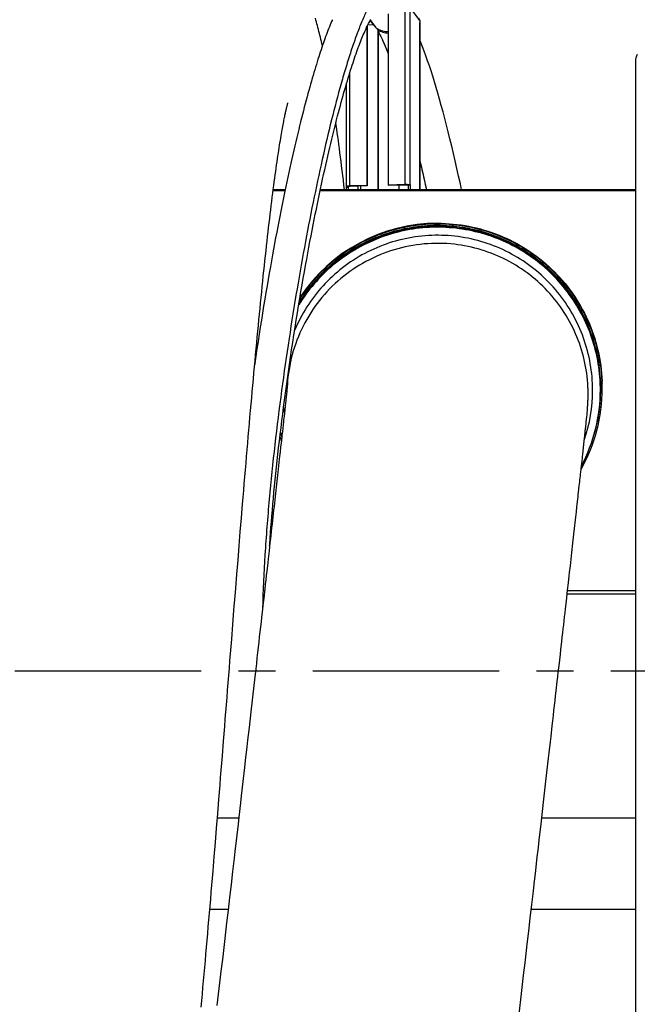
# Model space of a CAD drawing. Extents: x 0 to 420, y -81 to 390.
# Tile 12 of 16: x 195 to 224, y 190 to 236. Entities that reach past the tile are written whole.
import ezdxf

# ---------------------------------------------------------------- set-up
doc = ezdxf.new("R2010")
doc.units = 0
doc.header["$LTSCALE"] = 23.1
doc.linetypes.add('CENTER', pattern=[0.6, 0.375, -0.075, 0.075, -0.075])
for name, color, linetype in [('110528_DXF_CONTINUOUS_LINE', 7, 'CONTINUOUS'), ('110660_DXF_CONTINUOUS_LINE', 7, 'CONTINUOUS'), ('124297_DXF_CONTINUOUS_LINE', 7, 'CONTINUOUS'), ('AG_HOSE_125_DXF_CONTINUOUS', 7, 'CONTINUOUS'), ('ASEM_65_125-5_DXF_AXIS', 7, 'CONTINUOUS'), ('G_ASE_DUMMY_DXF_CONTINUOUS', 7, 'CONTINUOUS'), ('GUIDE_125_DXF_CONTINUOUS_L', 7, 'CONTINUOUS')]:
    doc.layers.add(name, color=color, linetype=linetype)

msp = doc.modelspace()

# ---------------------------------------------------------------- linework, layer by layer
at = {"layer": '110528_DXF_CONTINUOUS_LINE', "color": 7, "linetype": 'CONTINUOUS'}
msp.add_line((223.87497, 234.34033), (223.87497, 177.60829), dxfattribs=at)
msp.add_arc((224.52497, 234.34034), 0.65, 150, 180, dxfattribs=at)
at = {"layer": '110660_DXF_CONTINUOUS_LINE', "color": 9, "linetype": 'CONTINUOUS'}
for p, q in [((213.84641, 236.24209), (213.40551, 236.84558)), ((213.17094, 228.62633), (213.17094, 236.80187)), ((213.39816, 228.59207), (213.39816, 236.76762)), ((211.71673, 236.02889), (211.54683, 236.26144)), ((213.85376, 228.37205), (213.85376, 236.14401)), ((210.59917, 228.54862), (210.59917, 233.83687)), ((213.17094, 228.62633), (213.18564, 228.60621)), ((210.43074, 228.50241), (210.52965, 228.5054)), ((210.59917, 228.54862), (210.61387, 228.5285)), ((210.98525, 228.37205), (210.98525, 228.53972)), ((211.09886, 228.37205), (211.09886, 228.54316)), ((213.39816, 228.59207), (213.29925, 228.58909)), ((213.3066, 228.38321), (213.40551, 228.3862)), ((213.41585, 228.37205), (213.40551, 228.3862))]:
    msp.add_line(p, q, dxfattribs=at)
at = {"layer": '110660_DXF_CONTINUOUS_LINE', "color": 7, "linetype": 'CONTINUOUS'}
for p, q in [((212.37963, 236.55811), (212.37963, 228.60242)), ((211.39049, 235.96018), (211.39049, 228.57253)), ((213.84641, 236.24209), (213.84641, 236.15406)), ((213.85376, 236.14401), (213.84641, 236.15406)), ((213.85593, 236.13803), (213.85593, 228.37205)), ((211.89017, 235.84426), (211.90487, 235.82414)), ((211.90487, 235.82414), (211.90487, 228.37205)), ((210.42857, 233.27201), (210.42857, 228.50839)), ((212.37963, 228.60242), (213.17094, 228.62633)), ((212.37963, 228.60242), (212.39433, 228.5823)), ((210.43809, 228.49235), (210.43074, 228.50241)), ((210.43809, 228.49235), (210.537, 228.49534)), ((210.43809, 228.37205), (210.43809, 228.49235)), ((211.39049, 228.57253), (210.59917, 228.54862)), ((211.39049, 228.57253), (211.40518, 228.55241)), ((213.40551, 228.58202), (213.3066, 228.57903)), ((213.39816, 228.59207), (213.40551, 228.58202)), ((213.40551, 228.58202), (213.40551, 228.3862))]:
    msp.add_line(p, q, dxfattribs=at)
at = {"layer": '110660_DXF_CONTINUOUS_LINE', "color": 3, "linetype": 'CONTINUOUS'}
for p, q in [((211.40518, 235.99069), (211.40518, 228.55241)), ((211.43467, 236.05035), (211.6953, 236.05822)), ((211.89017, 235.84426), (211.89017, 228.37205)), ((212.39433, 228.5823), (213.18564, 228.60621)), ((210.537, 228.49534), (210.52965, 228.5054)), ((210.537, 228.37205), (210.537, 228.49534)), ((211.40518, 228.55241), (210.61387, 228.5285)), ((212.87932, 228.59696), (212.87932, 228.37205)), ((213.29925, 228.58909), (213.3066, 228.57903)), ((213.3066, 228.57903), (213.3066, 228.38321))]:
    msp.add_line(p, q, dxfattribs=at)
at = {"layer": '110660_DXF_CONTINUOUS_LINE', "color": 9, "linetype": 'CONTINUOUS'}
for centre, radius, start, end in [((212.32354, 236.47226), 0.75153, 216.153894, 219.813743), ((212.32328, 236.47205), 0.75119, 219.814029, 220.936374), ((212.32688, 236.47587), 0.75641, 220.976187, 235.326391)]:
    msp.add_arc(centre, radius, start, end, dxfattribs=at)
at = {"layer": '110660_DXF_CONTINUOUS_LINE', "color": 3, "linetype": 'CONTINUOUS'}
for centre, radius, start, end in [((212.34472, 236.44137), 0.75041, 216.148812, 218.030413), ((212.34837, 236.4449), 0.75546, 218.070719, 232.662121), ((213.49893, 228.38321), 0.19233, 180.002011, 183.331814)]:
    msp.add_arc(centre, radius, start, end, dxfattribs=at)
at = {"layer": '110660_DXF_CONTINUOUS_LINE', "color": 7, "linetype": 'CONTINUOUS'}
msp.add_arc((213.50202, 228.3862), 0.0965, 180.002777, 188.434145, dxfattribs=at)
for points in [[(213.84641, 236.24209), (213.84641, 236.28134), (213.83323, 236.3224), (213.81007, 236.35409)], [(213.85593, 236.13803), (213.85593, 236.14015), (213.85501, 236.1423), (213.85376, 236.14401)], [(210.42857, 228.50839), (210.42857, 228.50627), (210.42949, 228.50412), (210.43074, 228.50241)]]:
    msp.add_open_spline(points, degree=3, dxfattribs=at)
at = {"layer": '110660_DXF_CONTINUOUS_LINE', "color": 9, "linetype": 'CONTINUOUS'}
msp.add_open_spline([(212.37963, 235.71824), (212.29456, 235.71386), (212.12266, 235.73241), (211.96593, 235.80583), (211.89655, 235.85379)], degree=3, knots=[0, 0, 0, 0, 0.5024894, 1, 1, 1, 1], dxfattribs=at)
at = {"layer": '110660_DXF_CONTINUOUS_LINE', "color": 7, "linetype": 'CONTINUOUS'}
for points, knots in [([(213.17094, 228.62633), (213.19692, 228.62711), (213.24662, 228.62668), (213.31381, 228.62062), (213.36099, 228.61162), (213.38704, 228.60133), (213.39575, 228.59538), (213.39816, 228.59207)], [0, 0, 0, 0, 0.33444875, 0.63851641, 0.86899139, 0.94733158, 1, 1, 1, 1]), ([(210.59917, 228.54862), (210.57677, 228.54794), (210.53611, 228.54558), (210.48196, 228.5366), (210.44777, 228.52804), (210.42857, 228.51469), (210.42857, 228.50839)], [0, 0, 0, 0, 0.37359875, 0.68322998, 0.89488766, 1, 1, 1, 1])]:
    msp.add_open_spline(points, degree=3, knots=knots, dxfattribs=at)
at = {"layer": '110660_DXF_CONTINUOUS_LINE', "color": 3, "linetype": 'CONTINUOUS'}
for points, knots in [([(213.18564, 228.60621), (213.19863, 228.60661), (213.22337, 228.60636), (213.25737, 228.60344), (213.28198, 228.5983), (213.29628, 228.59316), (213.29925, 228.58909)], [0, 0, 0, 0, 0.33484785, 0.63927835, 0.87002835, 1, 1, 1, 1]), ([(210.61387, 228.5285), (210.59341, 228.52788), (210.56558, 228.52511), (210.53816, 228.51821), (210.52857, 228.51154), (210.52857, 228.50839)], [0, 0, 0, 0, 0.68298836, 0.89480748, 1, 1, 1, 1]), ([(210.52857, 228.50839), (210.52857, 228.50788), (210.52878, 228.5068), (210.52932, 228.50585), (210.52965, 228.5054)], [0, 0, 0, 0, 0.47332504, 1, 1, 1, 1])]:
    msp.add_open_spline(points, degree=3, knots=knots, dxfattribs=at)
at = {"layer": '124297_DXF_CONTINUOUS_LINE', "color": 7, "linetype": 'CONTINUOUS'}
for p, q in [((222.24497, 219.12269), (222.24497, 219.09518)), ((222.24497, 219.05959), (222.24497, 219.12269)), ((222.3303, 219.38903), (222.33064, 219.37881)), ((222.33136, 219.38906), (222.33167, 219.37884))]:
    msp.add_line(p, q, dxfattribs=at)
for centre, radius, start, end in [((214.67485, 219.15302), 7.6602, 89.999086, 146.672234), ((214.67814, 219.15412), 7.65683, 1.758379, 2.340964), ((214.67627, 219.11845), 7.6587, 330.590859, 359.999685), ((214.67614, 219.05961), 7.56883, 332.110457, 359.999837), ((214.6765, 219.11841), 7.58847, 340.055933, 359.999999), ((214.66979, 219.11723), 7.65464, 196.862105, 198.4554), ((214.67266, 219.11809), 7.58764, 195.635642, 197.297269), ((214.67262, 219.12236), 7.58759, 195.64563, 197.306475), ((214.67176, 219.05905), 7.56671, 195.122608, 196.820033)]:
    msp.add_arc(centre, radius, start, end, dxfattribs=at)
at = {"layer": '124297_DXF_CONTINUOUS_LINE', "color": 9, "linetype": 'CONTINUOUS'}
for centre, radius, start, end in [((214.67484, 219.09424), 7.57017, 89.999003, 148.455708), ((214.67638, 219.04813), 7.20602, 341.221677, 359.999966), ((214.68781, 219.12269), 7.55715, 0.00001, 0.269826), ((214.67327, 219.09518), 7.57169, 0, 0.208129), ((214.67257, 219.04801), 7.20502, 186.373757, 188.628368)]:
    msp.add_arc(centre, radius, start, end, dxfattribs=at)
at = {"layer": '124297_DXF_CONTINUOUS_LINE', "color": 7, "linetype": 'CONTINUOUS'}
for points, knots in [([(222.33497, 219.11841), (222.33497, 219.52676), (222.26937, 220.34496), (221.97669, 221.53968), (221.49721, 222.67278), (220.84327, 223.71485), (220.03124, 224.63945), (218.76935, 225.68179), (216.90245, 226.58536), (214.84558, 226.85207), (213.21883, 226.67127), (212.03292, 226.34257), (210.91492, 225.82899), (209.89298, 225.1437), (208.99357, 224.30452), (208.4904, 223.65596), (208.26668, 223.31433)], [0, 0, 0, 0, 0.062547, 0.12509309, 0.18764034, 0.25018846, 0.31273756, 0.37528766, 0.49998994, 0.62469442, 0.68724703, 0.74979927, 0.81235085, 0.87490156, 0.9374513, 1, 1, 1, 1]), ([(222.32723, 219.46682), (222.3092, 219.86759), (222.20984, 220.66772), (221.87482, 221.82862), (221.36199, 222.923), (220.68413, 223.92344), (219.85762, 224.80545), (218.58838, 225.79246), (216.73347, 226.6331), (214.70913, 226.8555), (213.11399, 226.65343), (211.95324, 226.316), (210.86, 225.80089), (209.86082, 225.12086), (208.9807, 224.29297), (208.48725, 223.6553), (208.2674, 223.31972)], [0, 0, 0, 0, 0.0625463, 0.12509138, 0.18763697, 0.25018339, 0.31273077, 0.37527913, 0.49999173, 0.62470629, 0.68725691, 0.74980712, 0.81235669, 0.87490542, 0.9374532, 1, 1, 1, 1]), ([(214.67497, 226.81322), (215.16253, 226.81322), (216.14021, 226.71956), (217.55126, 226.30322), (218.85798, 225.6262), (220.01204, 224.71318), (220.97154, 223.5975), (221.70144, 222.31965), (222.17513, 220.92692), (222.30866, 219.95397), (222.32857, 219.46687)], [0, 0, 0, 0, 0.12500637, 0.25001134, 0.37501481, 0.50001608, 0.62501494, 0.75001152, 0.87500629, 1, 1, 1, 1]), ([(222.26497, 219.11841), (222.26497, 219.52644), (222.19886, 220.34402), (221.90397, 221.53729), (221.421, 222.66796), (220.76261, 223.70618), (219.94554, 224.62516), (218.67689, 225.65732), (216.80251, 226.54275), (214.74361, 226.78423), (213.12081, 226.58049), (211.941, 226.23364), (210.83264, 225.7016), (209.8241, 224.99826), (208.94195, 224.14223), (208.45284, 223.48371), (208.23673, 223.13759)], [0, 0, 0, 0, 0.06254784, 0.12509483, 0.18764296, 0.25019197, 0.31274197, 0.37529299, 0.49999029, 0.62468974, 0.6872432, 0.74979625, 0.81234862, 0.87490008, 0.93745056, 1, 1, 1, 1])]:
    msp.add_open_spline(points, degree=3, knots=knots, dxfattribs=at)
at = {"layer": '124297_DXF_CONTINUOUS_LINE', "color": 9, "linetype": 'CONTINUOUS'}
for points, knots in [([(222.24497, 219.05959), (222.24497, 219.46807), (222.17854, 220.28658), (221.88222, 221.48094), (221.39698, 222.61217), (220.73562, 223.65017), (219.91511, 224.56796), (218.64159, 225.59704), (216.76115, 226.47558), (214.69843, 226.70607), (213.07514, 226.49173), (211.89643, 226.13623), (210.79088, 225.59518), (209.787, 224.88277), (208.91143, 224.01801), (208.42799, 223.35415), (208.21502, 223.00557)], [0, 0, 0, 0, 0.06254822, 0.12509561, 0.18764414, 0.25019355, 0.31274396, 0.3752954, 0.49999045, 0.62468763, 0.68724147, 0.74979488, 0.81234761, 0.87489941, 0.93745022, 1, 1, 1, 1]), ([(222.24488, 219.15828), (222.24297, 219.56546), (222.17313, 220.38103), (221.87309, 221.57038), (221.38557, 222.69632), (220.72336, 223.72907), (219.90332, 224.64197), (218.63197, 225.66539), (216.75677, 226.53901), (214.70083, 226.76867), (213.08258, 226.55621), (211.90723, 226.20333), (210.80428, 225.66597), (209.802, 224.95815), (208.92683, 224.09863), (208.44275, 223.43852), (208.22922, 223.09181)], [0, 0, 0, 0, 0.06254851, 0.12509558, 0.18764374, 0.25019279, 0.31274283, 0.3752939, 0.49999082, 0.62468985, 0.68724332, 0.74979635, 0.8123487, 0.87490014, 0.93745058, 1, 1, 1, 1]), ([(214.67497, 226.66441), (215.16849, 226.66441), (216.15824, 226.56728), (217.58397, 226.13576), (218.899, 225.43492), (220.0523, 224.49156), (220.99994, 223.34181), (221.70563, 222.02947), (222.14238, 220.60546), (222.24312, 219.61615), (222.24492, 219.12269)], [0, 0, 0, 0, 0.1250064, 0.25001158, 0.37501511, 0.50001636, 0.62501512, 0.75001158, 0.87500627, 1, 1, 1, 1]), ([(221.88239, 219.04813), (221.88239, 219.45987), (221.81146, 220.28511), (221.49541, 221.48522), (220.979, 222.6141), (220.27738, 223.63812), (219.41117, 224.52733), (218.40583, 225.25556), (217.29088, 225.80143), (216.09908, 226.14891), (214.86545, 226.28777), (213.62622, 226.21395), (212.41779, 225.92962), (211.27568, 225.44311), (210.23344, 224.76877), (209.32165, 223.92626), (208.56727, 222.94079), (208.1836, 222.20671), (208.02483, 221.8268)], [0, 0, 0, 0, 0.06249702, 0.12499332, 0.18749079, 0.24998922, 0.31248872, 0.37498931, 0.43749084, 0.49999311, 0.56249581, 0.62499855, 0.68750098, 0.75000278, 0.81250366, 0.87500351, 0.93750226, 1, 1, 1, 1])]:
    msp.add_open_spline(points, degree=3, knots=knots, dxfattribs=at)
at = {"layer": 'AG_HOSE_125_DXF_CONTINUOUS', "color": 7, "linetype": 'CONTINUOUS'}
for p, q in [((209.31944, 235.07336), (209.2956, 235.17911)), ((207.71158, 232.4006), (207.71515, 232.41273)), ((207.66938, 219.08324), (207.65816, 218.97438)), ((207.67718, 219.16039), (207.66938, 219.08324)), ((207.68549, 219.24475), (207.67718, 219.16039)), ((207.68983, 219.29096), (207.68549, 219.24475)), ((207.68807, 219.30905), (207.68705, 219.29214)), ((207.68845, 219.30903), (207.68743, 219.29212)), ((207.68993, 219.29205), (207.68983, 219.29096)), ((207.69144, 219.30958), (207.68992, 219.29197)), ((221.67493, 218.84586), (221.67497, 219.13595)), ((207.63259, 218.73166), (207.60142, 218.44071)), ((207.64542, 218.85289), (207.63259, 218.73166)), ((221.66612, 218.49201), (221.66783, 218.53052)), ((221.66783, 218.53052), (221.66925, 218.56656)), ((221.66925, 218.56656), (221.67065, 218.60709)), ((221.67065, 218.60709), (221.67166, 218.64109)), ((221.67166, 218.64109), (221.67262, 218.67924)), ((221.67262, 218.67924), (221.67291, 218.69181)), ((221.67291, 218.69181), (221.67366, 218.72822)), ((221.67366, 218.72822), (221.67428, 218.76761)), ((221.67428, 218.76761), (221.67471, 218.80675)), ((221.67471, 218.80675), (221.67493, 218.84586)), ((221.67497, 218.88122), (221.67496, 218.88322)), ((221.63159, 218.01529), (221.63897, 218.09803)), ((221.63897, 218.09803), (221.64334, 218.14993)), ((221.64334, 218.14993), (221.648, 218.20836)), ((221.648, 218.20836), (221.65269, 218.27108)), ((221.65367, 218.28451), (221.65679, 218.32904)), ((221.65679, 218.32904), (221.65925, 218.36684)), ((221.65925, 218.36684), (221.66179, 218.40901)), ((221.66179, 218.40901), (221.66411, 218.45134)), ((221.66411, 218.45134), (221.66612, 218.49201)), ((207.51365, 217.6355), (207.50637, 217.56917)), ((221.58163, 217.51275), (221.60531, 217.74345)), ((221.60531, 217.74345), (221.60903, 217.78046)), ((221.60903, 217.78046), (221.62364, 217.9301)), ((221.62364, 217.9301), (221.63159, 218.01529)), ((207.475, 217.28403), (207.45763, 217.1265)), ((207.49123, 217.43135), (207.475, 217.28403)), ((207.50637, 217.56917), (207.49123, 217.43135)), ((221.53842, 217.10501), (221.55667, 217.27577)), ((207.39857, 216.59238), (207.3765, 216.39328)), ((221.42654, 216.07567), (221.49269, 216.68132)), ((207.31565, 215.84534), (207.24638, 215.22291)), ((221.39148, 215.75707), (221.40612, 215.89006)), ((221.35098, 215.39008), (221.36786, 215.54292)), ((207.24638, 215.22291), (207.2316, 215.09027)), ((205.50085, 212.45403), (205.55408, 213.10338)), ((221.01221, 212.34527), (221.04248, 212.61643)), ((205.44757, 211.80028), (205.50085, 212.45403)), ((220.96514, 211.92491), (221.01221, 212.34527)), ((205.39422, 211.14241), (205.44757, 211.80028)), ((220.91619, 211.4886), (220.96514, 211.92491)), ((220.89948, 211.33956), (220.91619, 211.4886)), ((205.34079, 210.48071), (205.39422, 211.14241)), ((205.2873, 209.81544), (205.34079, 210.48071)), ((205.15324, 208.13902), (205.20691, 208.81157)), ((205.09952, 207.46438), (205.15324, 208.13902)), ((204.72208, 202.71419), (204.77617, 203.39352)), ((204.66796, 202.03598), (204.72208, 202.71419)), ((205.69543, 201.49351), (205.62041, 200.83741)), ((204.50532, 200.0102), (204.5596, 200.68389)), ((204.45096, 199.33834), (204.50532, 200.0102)), ((204.3965, 198.66849), (204.45096, 199.33834)), ((205.39386, 198.86074), (205.32007, 198.21845)), ((219.41647, 198.25733), (219.48522, 198.8575)), ((204.34196, 198.00127), (204.3965, 198.66849)), ((204.28733, 197.33717), (204.34196, 198.00127)), ((204.23266, 196.67678), (204.28733, 197.33717)), ((205.21137, 197.27386), (205.14011, 196.65562)), ((219.23777, 196.70041), (219.3103, 197.33177)), ((205.14011, 196.65562), (205.06975, 196.04596)), ((205.06975, 196.04596), (205.00019, 195.44406)), ((219.05499, 195.11283), (219.12794, 195.74583)), ((205.00019, 195.44406), (204.93147, 194.85029)), ((218.98283, 194.48758), (219.05499, 195.11283)), ((218.91212, 193.87564), (218.98283, 194.48758)), ((204.83006, 193.97555), (204.76363, 193.40348)), ((204.76363, 193.40348), (204.66579, 192.56271)), ((218.74094, 192.3979), (218.80852, 192.98068)), ((218.67441, 191.82513), (218.74094, 192.3979)), ((204.57012, 191.74254), (204.50755, 191.20697)), ((218.6088, 191.26097), (218.67441, 191.82513)), ((204.50755, 191.20697), (204.4154, 190.42008)), ((218.54404, 190.70503), (218.6088, 191.26097)), ((218.44849, 189.88636), (218.54404, 190.70503))]:
    msp.add_line(p, q, dxfattribs=at)
for points in [[(209.2956, 235.17911), (209.27333, 235.27601), (209.25094, 235.3716), (209.22843, 235.46593), (209.2058, 235.55901), (209.18302, 235.65091), (209.16006, 235.74175), (209.13691, 235.83158), (209.11356, 235.92043), (209.08999, 236.00838), (209.06616, 236.0955), (209.04207, 236.18179), (209.01772, 236.26728), (208.99308, 236.35198)], [(205.55408, 213.10338), (205.60725, 213.74799), (205.63381, 214.06841), (205.66035, 214.3875), (205.68688, 214.70522), (205.71339, 215.02152), (205.73988, 215.33634), (205.76635, 215.64966), (205.7928, 215.96141), (205.81923, 216.27154), (205.84563, 216.58), (205.87201, 216.88676), (205.89837, 217.19173), (205.92469, 217.49488), (205.95099, 217.79616), (205.97725, 218.09548), (206.00349, 218.3928), (206.02969, 218.6881), (206.05585, 218.98128), (206.08197, 219.2723), (206.10805, 219.56115), (206.1341, 219.84781), (206.16012, 220.13224), (206.1861, 220.41444), (206.21205, 220.69443), (206.23798, 220.97221), (206.26387, 221.24773), (206.28973, 221.52099), (206.31556, 221.79198), (206.34137, 222.06063), (206.36715, 222.32689), (206.3929, 222.59079), (206.41862, 222.85222), (206.44429, 223.11093), (206.46989, 223.36689), (206.49544, 223.62008), (206.5209, 223.87023), (206.54629, 224.11732), (206.5716, 224.36134), (206.5968, 224.6021), (206.62189, 224.83951), (206.64688, 225.07364), (206.67178, 225.30457), (206.69658, 225.53225), (206.72129, 225.75672), (206.74593, 225.97814), (206.77049, 226.19652), (206.79497, 226.41183), (206.81937, 226.62414), (206.84372, 226.83349), (206.86799, 227.03978), (206.89218, 227.24289), (206.9163, 227.44293), (206.94033, 227.63974), (206.96419, 227.83274), (206.98789, 228.02194), (207.01142, 228.20733), (207.03471, 228.38843), (207.05777, 228.56525), (207.08059, 228.73782), (207.10311, 228.90571), (207.1253, 229.06888), (207.14719, 229.22748), (207.16874, 229.38139), (207.18994, 229.53064), (207.21081, 229.67532), (207.23132, 229.81545), (207.25148, 229.95111), (207.27128, 230.08235), (207.2907, 230.20911), (207.30973, 230.3314), (207.32836, 230.44936), (207.34661, 230.56303), (207.36447, 230.67254), (207.38194, 230.77792), (207.39898, 230.87911), (207.41559, 230.97624), (207.43177, 231.06933), (207.44748, 231.15825), (207.46269, 231.24299), (207.47742, 231.32373), (207.49169, 231.40063), (207.50547, 231.47374), (207.51878, 231.54318), (207.53166, 231.6093), (207.54412, 231.67221), (207.55615, 231.73194), (207.56778, 231.78872), (207.579, 231.84263), (207.5898, 231.8937), (207.6002, 231.94207), (207.6102, 231.98779), (207.61979, 232.03091), (207.62898, 232.07151), (207.63775, 232.10966), (207.6461, 232.14538), (207.65404, 232.17874), (207.66155, 232.2098), (207.66863, 232.23859), (207.67528, 232.26513), (207.68148, 232.28946)], [(207.68148, 232.28946), (207.6925, 232.33164), (207.6973, 232.34953), (207.70162, 232.36535), (207.70545, 232.37911), (207.70877, 232.39085), (207.71158, 232.4006)], [(210.34553, 228.37205), (210.32047, 228.58612), (210.293, 228.81798), (210.26588, 229.04395), (210.23914, 229.26406), (210.21275, 229.47849), (210.18667, 229.68778), (210.16089, 229.89205), (210.13541, 230.09136), (210.11017, 230.28621), (210.08516, 230.47674), (210.06038, 230.66297), (210.03582, 230.84515), (210.01147, 231.02339), (209.98732, 231.19772), (209.96337, 231.36832), (209.94534, 231.49489)], [(207.65816, 218.97438), (207.65024, 218.89875), (207.6479, 218.87645), (207.64542, 218.85289)], [(207.60142, 218.44071), (207.53401, 217.82067), (207.52754, 217.76188), (207.51365, 217.6355)], [(221.65269, 218.27108), (221.65285, 218.27324), (221.65367, 218.28451)], [(221.55667, 217.27577), (221.5592, 217.29966), (221.5616, 217.32229), (221.56399, 217.34479), (221.58163, 217.51275)], [(207.42941, 216.87108), (207.40915, 216.68794), (207.39857, 216.59238)], [(207.45763, 217.1265), (207.43911, 216.95878), (207.42941, 216.87108)], [(221.49269, 216.68132), (221.50134, 216.76107), (221.50554, 216.79967), (221.53842, 217.10501)], [(207.3765, 216.39328), (207.35316, 216.1829), (207.34099, 216.07339), (207.32849, 215.9609), (207.31565, 215.84534)], [(221.40612, 215.89006), (221.41312, 215.95364), (221.42654, 216.07567)], [(221.31443, 215.05978), (221.32392, 215.14543), (221.33316, 215.22899), (221.35098, 215.39008)], [(221.36786, 215.54292), (221.37596, 215.61632), (221.39148, 215.75707)], [(207.2316, 215.09027), (207.20118, 214.81743), (207.18557, 214.67751)], [(221.26339, 214.59939), (221.2741, 214.69599), (221.28456, 214.79024), (221.29476, 214.8822), (221.31443, 215.05978)], [(207.18557, 214.67751), (207.13704, 214.24347), (207.1203, 214.09405), (207.10331, 213.94232), (207.0686, 213.63199)], [(221.19349, 213.97066), (221.2058, 214.0814), (221.21785, 214.18971), (221.22964, 214.29567), (221.26339, 214.59939)], [(221.15499, 213.62507), (221.16806, 213.74233), (221.19349, 213.97066)], [(207.0686, 213.63199), (207.05088, 213.47346), (207.03292, 213.31276)], [(221.04248, 212.61643), (221.08625, 213.00888), (221.10043, 213.13596), (221.1144, 213.26116), (221.12815, 213.3844), (221.15499, 213.62507)], [(207.03292, 213.31276), (206.97744, 212.8172), (206.95839, 212.64747), (206.93907, 212.47539), (206.91949, 212.30099), (206.89965, 212.12427), (206.87954, 211.94512), (206.85915, 211.76356), (206.8385, 211.57957)], [(206.8385, 211.57957), (206.79627, 211.20381), (206.7747, 211.01205)], [(220.84814, 210.88137), (220.86547, 211.03596), (220.89948, 211.33956)], [(206.7747, 211.01205), (206.73058, 210.62021), (206.70805, 210.42013), (206.68521, 210.21727), (206.66204, 210.01163), (206.63855, 209.8032)], [(220.79483, 210.4064), (220.81283, 210.56664), (220.84814, 210.88137)], [(220.72055, 209.74576), (220.75816, 210.08013), (220.79483, 210.4064)], [(205.20691, 208.81157), (205.26053, 209.48158), (205.2873, 209.81544)], [(206.63855, 209.8032), (206.5906, 209.37799), (206.56613, 209.16122)], [(220.66236, 209.22839), (220.68201, 209.40305), (220.7014, 209.5755), (220.72055, 209.74576)], [(206.56613, 209.16122), (206.51622, 208.71927), (206.49079, 208.4941), (206.46503, 208.26609), (206.43894, 208.03526)], [(220.58119, 208.50766), (220.60187, 208.69117), (220.6223, 208.87247), (220.66236, 209.22839)], [(220.45182, 207.3606), (220.47401, 207.55723), (220.49595, 207.75168), (220.51763, 207.94396), (220.53907, 208.13405), (220.58119, 208.50766)], [(206.43894, 208.03526), (206.38577, 207.56505), (206.35867, 207.32562)], [(205.01887, 206.44969), (205.07264, 207.12647), (205.09952, 207.46438)], [(206.35867, 207.32562), (206.30345, 206.83802), (206.27532, 206.58976), (206.24685, 206.33854), (206.21802, 206.08424)], [(220.38372, 206.75767), (220.40668, 206.96081), (220.45182, 207.3606)], [(220.24056, 205.4923), (220.26508, 205.70889), (220.28933, 205.92317), (220.31332, 206.13516), (220.33704, 206.34484), (220.38372, 206.75767)], [(204.96508, 205.7721), (204.99198, 206.11099), (205.01887, 206.44969)], [(204.85724, 204.41362), (204.88423, 204.75354), (204.91121, 205.09333), (204.96508, 205.7721)], [(206.21802, 206.08424), (206.15928, 205.56652), (206.12935, 205.30287)], [(206.12935, 205.30287), (206.06836, 204.76617), (206.03722, 204.49224), (206.00562, 204.21443)], [(220.13956, 204.60096), (220.16526, 204.82765), (220.19066, 205.05168), (220.24056, 205.4923)], [(204.77617, 203.39352), (204.80321, 203.73348), (204.85724, 204.41362)], [(220.00625, 203.42642), (220.03357, 203.66699), (220.06055, 203.90472), (220.08721, 204.13959), (220.13956, 204.60096)], [(206.00562, 204.21443), (205.94095, 203.64608), (205.90776, 203.3546)], [(219.92218, 202.68676), (219.95055, 202.93629), (220.00625, 203.42642)], [(205.90776, 203.3546), (205.83959, 202.75638), (205.80444, 202.44824)], [(219.80499, 201.65758), (219.83485, 201.91959), (219.86432, 202.17839), (219.92218, 202.68676)], [(204.5596, 200.68389), (204.58671, 201.02133), (204.66796, 202.03598)], [(205.80444, 202.44824), (205.73232, 201.81642), (205.69543, 201.49351)], [(219.71318, 200.85229), (219.74417, 201.12399), (219.80499, 201.65758)], [(205.62041, 200.83741), (205.54457, 200.175), (205.50666, 199.84406)], [(219.61787, 200.01744), (219.65004, 200.29905), (219.71318, 200.85229)], [(205.50666, 199.84406), (205.43124, 199.18641), (205.39386, 198.86074)], [(219.48522, 198.8575), (219.51898, 199.15254), (219.55234, 199.44421), (219.61787, 200.01744)], [(205.32007, 198.21845), (205.24733, 197.58619), (205.21137, 197.27386)], [(219.3103, 197.33177), (219.34604, 197.64317), (219.41647, 198.25733)], [(203.68132, 190.33898), (203.70919, 190.64247), (203.73703, 190.94764), (203.76484, 191.25445), (203.79261, 191.56282), (203.82035, 191.87272), (203.84805, 192.18411), (203.87571, 192.49689), (203.90333, 192.811), (203.93092, 193.12642), (203.95847, 193.44314), (203.98599, 193.76109), (204.01348, 194.08025), (204.04094, 194.40067), (204.06838, 194.72229), (204.09579, 195.04507), (204.12319, 195.36909), (204.15058, 195.6943), (204.17795, 196.02064), (204.20531, 196.34814), (204.23266, 196.67678)], [(219.12794, 195.74583), (219.16464, 196.06458), (219.23777, 196.70041)], [(204.93147, 194.85029), (204.86364, 194.26495), (204.83006, 193.97555)], [(218.80852, 192.98068), (218.84272, 193.27592), (218.91212, 193.87564)], [(204.66579, 192.56271), (204.60177, 192.01369), (204.57012, 191.74254)]]:
    msp.add_lwpolyline(points, dxfattribs=at)
msp.add_arc((214.66779, 218.88129), 6.99282, 176.631748, 177.197472, dxfattribs=at)
for points, knots in [([(215.4612, 225.83405), (214.99187, 225.88708), (214.03962, 225.89784), (212.63951, 225.62621), (211.3222, 225.07829), (210.14243, 224.27641), (209.14832, 223.2535), (208.38067, 222.05126), (207.87097, 220.71972), (207.71695, 219.7803), (207.68807, 219.30905)], [0, 0, 0, 0, 0.12502303, 0.25004415, 0.37505956, 0.50006628, 0.62506277, 0.75004915, 0.87502719, 1, 1, 1, 1]), ([(221.67497, 218.88322), (221.67485, 219.3077), (221.59689, 220.15867), (221.25068, 221.39117), (220.68668, 222.54098), (219.92356, 223.56945), (218.98664, 224.44266), (217.90679, 225.13167), (216.72035, 225.61362), (215.88316, 225.78638), (215.4612, 225.83405)], [0, 0, 0, 0, 0.12497663, 0.24995659, 0.37494279, 0.49993728, 0.62494106, 0.74995389, 0.87497436, 1, 1, 1, 1])]:
    msp.add_open_spline(points, degree=3, knots=knots, dxfattribs=at)
at = {"layer": 'ASEM_65_125-5_DXF_AXIS', "color": 7, "linetype": 'CENTER'}
msp.add_line((245.25722, 205.97431), (147.02722, 205.97431), dxfattribs=at)
at = {"layer": 'G_ASE_DUMMY_DXF_CONTINUOUS', "color": 7, "linetype": 'CONTINUOUS'}
for p, q in [((207.57772, 228.32275), (207.02626, 228.32275)), ((207.58804, 228.37205), (207.03261, 228.37205)), ((223.87497, 228.32275), (209.21267, 228.32275)), ((223.87497, 228.37205), (209.22309, 228.37205)), ((223.87497, 209.70682), (220.71617, 209.70682)), ((205.42528, 199.13447), (204.43441, 199.13447)), ((223.87497, 199.13447), (219.51691, 199.13447)), ((204.93644, 194.8932), (204.08289, 194.8932)), ((223.87497, 194.8932), (219.02965, 194.8932))]:
    msp.add_line(p, q, dxfattribs=at)
at = {"layer": 'G_ASE_DUMMY_DXF_CONTINUOUS', "color": 9, "linetype": 'CONTINUOUS'}
msp.add_line((223.87497, 209.55478), (220.69907, 209.55478), dxfattribs=at)
at = {"layer": 'GUIDE_125_DXF_CONTINUOUS_L', "color": 7, "linetype": 'CONTINUOUS'}
for p, q in [((211.54683, 236.26144), (211.73877, 235.99872)), ((212.1455, 235.27605), (212.1289, 235.31154))]:
    msp.add_line(p, q, dxfattribs=at)
for points in [[(209.78162, 236.28673), (209.74742, 236.20664), (209.7131, 236.12467), (209.67868, 236.04082), (209.64416, 235.95511), (209.60952, 235.86753), (209.57478, 235.77809), (209.53993, 235.6868), (209.50497, 235.59365), (209.46991, 235.49867), (209.43477, 235.4019), (209.39953, 235.30331), (209.36416, 235.2028), (209.32867, 235.1004), (209.29306, 234.99609), (209.25724, 234.88966), (209.22124, 234.78112), (209.18505, 234.67046), (209.1486, 234.55747), (209.11191, 234.44214), (209.07496, 234.32445), (209.03771, 234.20421), (209.00016, 234.08137), (208.96229, 233.95594), (208.92407, 233.82768), (208.88549, 233.69657), (208.84655, 233.56259), (208.8072, 233.42552), (208.76744, 233.28527), (208.72726, 233.14188), (208.68669, 232.99529), (208.6457, 232.84545), (208.60431, 232.69234), (208.56255, 232.53605), (208.52043, 232.37655), (208.47795, 232.21382), (208.43514, 232.04791), (208.392, 231.87881), (208.34854, 231.70651), (208.30478, 231.53105), (208.26073, 231.35242), (208.2164, 231.17061), (208.17181, 230.98567), (208.12696, 230.7976), (208.08186, 230.60638), (208.03654, 230.41207), (207.991, 230.21467), (207.94525, 230.01416), (207.8993, 229.8106), (207.85318, 229.604), (207.80688, 229.39435), (207.76042, 229.18169), (207.71381, 228.96603), (207.66707, 228.74739), (207.6202, 228.5258), (207.57323, 228.30129), (207.52616, 228.07385), (207.47898, 227.84346), (207.43176, 227.61031), (207.38447, 227.37424), (207.33699, 227.13467), (207.28937, 226.8917), (207.2416, 226.64524), (207.19352, 226.39437), (207.14516, 226.13911), (207.09652, 225.87945), (207.04745, 225.61441), (206.99798, 225.34397), (206.94812, 225.06815), (206.89776, 224.786), (206.84683, 224.4971), (206.79546, 224.20187), (206.74373, 223.90061), (206.69161, 223.593), (206.63922, 223.27941), (206.58681, 222.96116), (206.5344, 222.63828), (206.48206, 222.31087), (206.43003, 221.98034), (206.37835, 221.64678), (206.32706, 221.31028), (206.27639, 220.97229), (206.22638, 220.63298), (206.17706, 220.29238), (206.17083, 220.2486)], [(206.86365, 211.80358), (206.87032, 211.90388), (206.88759, 212.15198), (206.90598, 212.40479), (206.9255, 212.66241), (206.94618, 212.92473), (206.968, 213.19128), (206.99096, 213.46202), (207.01509, 213.73694), (207.04035, 214.0156), (207.06674, 214.29788), (207.09429, 214.58382), (207.12297, 214.8732), (207.1528, 215.16595), (207.18378, 215.46205), (207.21591, 215.76132), (207.24919, 216.06371), (207.28362, 216.36914), (207.3192, 216.67747), (207.35591, 216.98858), (207.39377, 217.30244), (207.43278, 217.619), (207.47293, 217.93813), (207.51423, 218.25979), (207.55672, 218.58413), (207.60037, 218.91104), (207.6452, 219.24044), (207.69124, 219.57251), (207.7385, 219.90725), (207.78695, 220.24444), (207.8366, 220.5839), (207.88753, 220.92624), (207.93965, 221.2706), (207.99259, 221.61455), (208.04636, 221.9582), (208.10091, 222.3012), (208.15573, 222.64043), (208.21078, 222.97575), (208.26602, 223.30713), (208.32096, 223.63171), (208.37542, 223.9488), (208.42946, 224.25903), (208.48291, 224.56157), (208.53557, 224.8557), (208.58753, 225.14216), (208.639, 225.4223), (208.68993, 225.69612), (208.74031, 225.96364), (208.79036, 226.22625), (208.84006, 226.48398), (208.88939, 226.7368), (208.93859, 226.986), (208.98766, 227.23178), (209.03657, 227.4739), (209.08541, 227.71294), (209.13421, 227.94908), (209.18292, 228.18209), (209.23152, 228.41193), (209.28, 228.63859), (209.32834, 228.86204), (209.37651, 229.08221), (209.42451, 229.29909), (209.47233, 229.51266), (209.51992, 229.72285), (209.5673, 229.92965), (209.61443, 230.13306), (209.66129, 230.33298), (209.70788, 230.52942), (209.75418, 230.72238), (209.80017, 230.91178), (209.84582, 231.09761), (209.89114, 231.27989), (209.93608, 231.45852), (209.98065, 231.63352), (210.02483, 231.8049), (210.06859, 231.97258), (210.11192, 232.13659), (210.15482, 232.29695), (210.19726, 232.45358), (210.23921, 232.60649), (210.28069, 232.75575), (210.32168, 232.90135), (210.36214, 233.04326), (210.4021, 233.1816), (210.44161, 233.31658), (210.48066, 233.44824), (210.51925, 233.5766), (210.55744, 233.70193), (210.59522, 233.82425), (210.63259, 233.94356), (210.66962, 234.06012), (210.7063, 234.17393), (210.74262, 234.285), (210.77865, 234.39354), (210.81438, 234.49956), (210.84981, 234.60307), (210.88499, 234.70422), (210.91993, 234.80308), (210.95461, 234.89957), (210.98904, 234.99371), (211.02321, 235.08554), (211.05712, 235.17499), (211.09071, 235.262), (211.124, 235.34655), (211.15696, 235.42864), (211.18955, 235.50818), (211.22177, 235.58518), (211.25361, 235.65963), (211.28501, 235.73143), (211.31596, 235.80061), (211.34645, 235.86715), (211.37641, 235.93095), (211.40583, 235.99203), (211.43469, 236.0504), (211.46292, 236.10594), (211.49049, 236.15867), (211.51739, 236.20862), (211.54353, 236.25569), (211.56889, 236.29992)], [(211.90487, 235.74334), (211.91604, 235.72431), (211.95497, 235.65502), (211.99578, 235.57927), (212.03844, 235.49682), (212.08283, 235.40763), (212.1289, 235.31154)], [(212.1455, 235.27605), (212.18825, 235.18263), (212.24504, 235.05407), (212.30387, 234.91574), (212.36464, 234.7675), (212.37963, 234.72961)], [(215.79327, 228.37205), (215.73419, 228.64591), (215.65422, 229.00958), (215.57394, 229.36757), (215.49338, 229.71978), (215.41266, 230.06567), (215.33181, 230.4051), (215.25086, 230.73797), (215.16991, 231.06381), (215.089, 231.38254), (215.00815, 231.69404), (214.92748, 231.99792), (214.84702, 232.29404), (214.76678, 232.58239), (214.68683, 232.86279), (214.6072, 233.1351), (214.5279, 233.39935), (214.44888, 233.65569), (214.37018, 233.90402), (214.2918, 234.14432), (214.21367, 234.37677), (214.13581, 234.60129), (214.05822, 234.81781), (213.98081, 235.02655), (213.90359, 235.2274), (213.85593, 235.34672)], [(213.85593, 229.69546), (213.92138, 229.41604), (214.00207, 229.06437), (214.08273, 228.70563), (214.15624, 228.37205)]]:
    msp.add_lwpolyline(points, dxfattribs=at)
at = {"layer": 'GUIDE_125_DXF_CONTINUOUS_L', "color": 9, "linetype": 'CONTINUOUS'}
msp.add_arc((132.8739, 210.51828), 83.23416, 12.386542, 13.3587506, dxfattribs=at)
for points, knots in [([(212.51218, 237.60751), (212.48183, 237.63541), (212.41836, 237.68218), (212.30758, 237.71648), (212.19388, 237.70734), (212.0814, 237.65952), (211.96943, 237.57809), (211.80876, 237.41693), (211.61198, 237.13731), (211.38532, 236.72182), (211.15641, 236.21682), (210.92664, 235.634), (210.69715, 234.9828), (210.46877, 234.27141), (210.15825, 233.22342), (209.78032, 231.80201), (209.34712, 229.97766), (208.9256, 228.01422), (208.51797, 225.9269), (208.12704, 223.72595), (207.75636, 221.41887), (207.28957, 218.16197), (206.90058, 214.80836), (206.63405, 211.42084), (206.55536, 209.72394), (206.53551, 208.89025)], [0, 0, 0, 0, 0.00412294, 0.00775949, 0.01134758, 0.01528708, 0.01983444, 0.02511333, 0.0379802, 0.05384066, 0.07241156, 0.09338345, 0.11647428, 0.14144447, 0.16809185, 0.22577084, 0.28849671, 0.35558563, 0.42657676, 0.50116223, 0.57911807, 0.66023272, 0.83017648, 0.91660698, 1, 1, 1, 1]), ([(211.90476, 235.824), (211.97162, 235.77295), (212.1243, 235.69245), (212.29469, 235.66597), (212.37963, 235.66639)], [0, 0, 0, 0, 0.4975817, 1, 1, 1, 1]), ([(212.37963, 234.73279), (212.36031, 234.78078), (212.28567, 234.96331), (212.20682, 235.14414), (212.1455, 235.27605)], [0, 0, 0, 0, 0.26234665, 1, 1, 1, 1])]:
    msp.add_open_spline(points, degree=3, knots=knots, dxfattribs=at)

doc.saveas('drawing.dxf')
